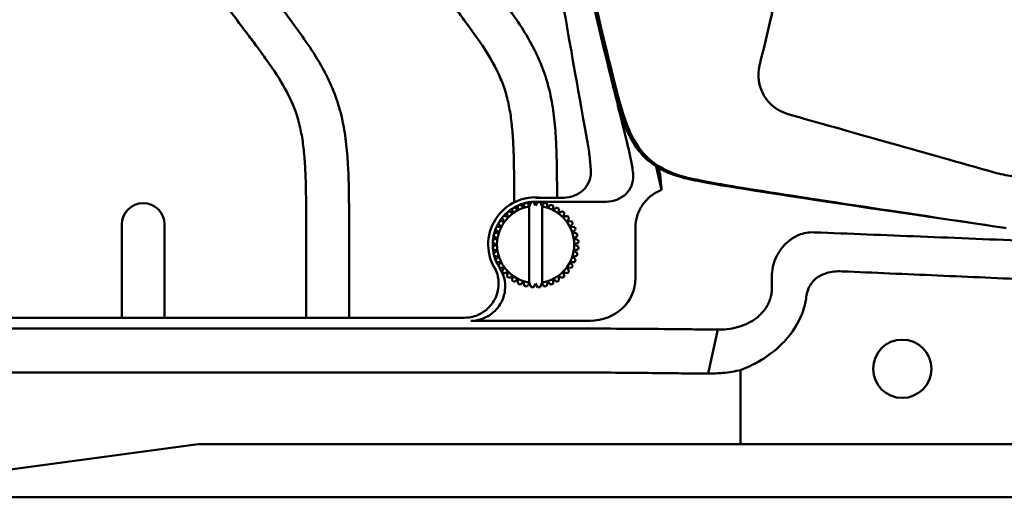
# Model space of a CAD drawing. Header units: millimetres. Extents: x 0 to 6049, y -120 to 1682.
# Tile 134 of 256: x 1261 to 1376, y 995 to 1051. Entities that reach past the tile are written whole.
import ezdxf

# ---------------------------------------------------------------- set-up
doc = ezdxf.new("R2010")
doc.units = ezdxf.units.MM
doc.header["$LTSCALE"] = 2
doc.layers.add('Sichtbar (ISO)', color=7, linetype='Continuous', lineweight=50)

msp = doc.modelspace()

# ---------------------------------------------------------------- linework, layer by layer
at = {"layer": 'Sichtbar (ISO)'}
for p, q in [((1350.718, 1037.962), (1350.718, 1037.962)), ((1335.217, 1033.996), (1335.857, 1031.27)), ((1318.657, 1029.795), (1318.657, 1030.014)), ((1320.444, 1029.374), (1320.623, 1029.841)), ((1320.623, 1029.841), (1320.623, 1029.841)), ((1320.907, 1029.864), (1321.157, 1029.43)), ((1324.446, 1030.341), (1321.157, 1030.341)), ((1321.157, 1029.87), (1329.402, 1029.87)), ((1321.157, 1029.43), (1321.407, 1029.864)), ((1321.407, 1029.864), (1321.407, 1029.864)), ((1321.691, 1029.841), (1321.871, 1029.374)), ((1322.185, 1029.763), (1322.185, 1029.763)), ((1318.424, 1029.057), (1318.424, 1029.057)), ((1319.113, 1029.433), (1319.113, 1029.433)), ((1319.852, 1029.696), (1319.852, 1029.696)), ((1320.444, 1029.374), (1320.407, 1029.419)), ((1320.407, 1029.307), (1320.407, 1020.433)), ((1321.871, 1029.374), (1321.907, 1029.419)), ((1321.907, 1020.32), (1321.907, 1029.419)), ((1321.907, 1029.419), (1321.907, 1029.419)), ((1321.907, 1029.307), (1321.907, 1020.433)), ((1322.938, 1029.542), (1322.938, 1029.542)), ((1323.647, 1029.206), (1323.647, 1029.206)), ((1324.295, 1028.763), (1324.295, 1028.763)), ((1316.97, 1027.603), (1317.468, 1027.55)), ((1317.264, 1028.007), (1317.264, 1028.007)), ((1317.449, 1028.224), (1317.932, 1028.095)), ((1317.803, 1028.578), (1317.803, 1028.578)), ((1325.344, 1027.603), (1324.847, 1027.55)), ((1324.847, 1027.55), (1325.344, 1027.603)), ((1324.865, 1028.224), (1324.865, 1028.224)), ((1325.344, 1027.603), (1325.344, 1027.603)), ((1272.907, 1016.33), (1272.907, 1027.201)), ((1277.907, 1027.201), (1277.907, 1016.33)), ((1294.407, 1016.33), (1294.407, 1027.026)), ((1299.407, 1027.026), (1299.407, 1016.33)), ((1316.485, 1026.651), (1316.485, 1026.651)), ((1316.594, 1026.914), (1317.094, 1026.94)), ((1316.821, 1027.36), (1316.821, 1027.36)), ((1325.221, 1026.94), (1325.72, 1026.914)), ((1332.804, 1020.932), (1332.804, 1026.858)), ((1316.186, 1025.404), (1316.186, 1025.404)), ((1316.264, 1025.898), (1316.264, 1025.898)), ((1316.331, 1026.175), (1316.331, 1026.175)), ((1316.653, 1025.583), (1316.653, 1025.583)), ((1316.82, 1026.279), (1316.82, 1026.279)), ((1325.495, 1026.279), (1325.984, 1026.175)), ((1316.163, 1025.12), (1316.163, 1025.12)), ((1316.163, 1024.62), (1316.163, 1024.62)), ((1316.186, 1024.335), (1316.186, 1024.335)), ((1316.596, 1024.87), (1316.596, 1024.87)), ((1316.653, 1024.156), (1316.653, 1024.156)), ((1316.264, 1023.842), (1316.264, 1023.842)), ((1316.331, 1023.564), (1316.331, 1023.564)), ((1316.331, 1023.564), (1316.331, 1023.564)), ((1316.82, 1023.46), (1316.331, 1023.564)), ((1316.485, 1023.089), (1316.485, 1023.089)), ((1316.82, 1023.46), (1316.82, 1023.46)), ((1317.094, 1022.799), (1316.594, 1022.825)), ((1316.821, 1022.38), (1316.821, 1022.38)), ((1317.468, 1022.189), (1316.97, 1022.137)), ((1317.264, 1021.732), (1317.264, 1021.732)), ((1325.344, 1022.137), (1324.847, 1022.189)), ((1325.72, 1022.825), (1325.221, 1022.799)), ((1317.803, 1021.162), (1317.803, 1021.162)), ((1318.424, 1020.683), (1318.424, 1020.683)), ((1324.295, 1020.977), (1324.295, 1020.977)), ((1324.382, 1021.645), (1324.865, 1021.515)), ((1324.865, 1021.515), (1324.382, 1021.645)), ((1324.865, 1021.515), (1324.865, 1021.515)), ((1348.715, 1019.84), (1348.715, 1021.343)), ((1319.113, 1020.307), (1319.113, 1020.307)), ((1319.852, 1020.043), (1319.852, 1020.043)), ((1320.444, 1020.365), (1320.407, 1020.32)), ((1320.623, 1019.898), (1320.444, 1020.365)), ((1320.623, 1019.898), (1320.623, 1019.898)), ((1321.157, 1020.309), (1320.907, 1019.876)), ((1321.407, 1019.876), (1321.157, 1020.309)), ((1321.407, 1019.876), (1321.407, 1019.876)), ((1321.871, 1020.365), (1321.691, 1019.898)), ((1321.871, 1020.365), (1321.907, 1020.32)), ((1321.907, 1020.32), (1321.907, 1020.32)), ((1322.185, 1019.977), (1322.185, 1019.977)), ((1322.938, 1020.198), (1322.938, 1020.198)), ((1323.647, 1020.534), (1323.647, 1020.534)), ((1244.907, 1016.33), (1312.846, 1016.33)), ((1244.784, 1015.06), (1327.103, 1015.06)), ((1313.605, 1015.977), (1327.502, 1015.977)), ((1342.394, 1014.955), (1341.278, 1009.824)), ((1240.65, 1009.93), (1327.103, 1009.93)), ((1345.056, 1010.229), (1345.056, 1001.57)), ((1243.744, 996.418), (1281.8, 1001.57)), ((1281.8, 1001.57), (1327.103, 1001.57)), ((1327.103, 1001.57), (1335.82, 1001.57)), ((1343.001, 1001.57), (1335.82, 1001.57)), ((1345.056, 1001.57), (1343.001, 1001.57)), ((1412.759, 1001.57), (1345.056, 1001.57)), ((1248.605, 995.37), (1261.407, 995.37)), ((1261.407, 995.37), (1496.407, 995.37))]:
    msp.add_line(p, q, dxfattribs=at)
msp.add_circle((1363.907, 1010.37), 3.4, dxfattribs=at)
for centre, radius, start, end in [((1343.907, 1047.37), 4, 26.25252, 26.25429), ((1343.907, 1047.37), 4, 321.64499, 321.64661), ((1343.907, 1047.37), 4, 311.19382, 311.19477), ((1343.907, 1047.37), 5.5, 302.30501, 302.3052), ((1321.157, 1024.87), 5.524, 82.10383, 213.77581), ((1321.157, 1024.87), 5, 101.86598, 105.13402), ((1321.157, 1024.87), 5, 96.13404, 101.866), ((1321.157, 1024.87), 5, 92.86598, 96.13402), ((1321.157, 1024.87), 5, 89.99968, 92.86551), ((1321.157, 1024.87), 5, 83.86598, 87.13402), ((1321.157, 1024.87), 5, 74.86598, 78.13402), ((1275.407, 1027.201), 2.5, 0, 180), ((1321.157, 1024.87), 4.5, 99.59407, 260.40593), ((1321.157, 1024.87), 5, 128.86598, 132.13402), ((1321.157, 1024.87), 5, 123.13403, 128.866), ((1321.157, 1024.87), 5, 119.86598, 123.13402), ((1321.157, 1024.87), 5, 114.13403, 119.866), ((1321.157, 1024.87), 5, 110.86598, 114.13402), ((1321.157, 1024.87), 5, 105.13404, 110.866), ((1321.157, 1024.87), 4.5, 279.59407, 80.40593), ((1321.157, 1024.87), 5, 65.86598, 69.13402), ((1321.157, 1024.87), 5, 56.86598, 60.13402), ((1321.157, 1024.87), 5, 47.86598, 51.13402), ((1321.157, 1024.87), 5, 146.86598, 150.13402), ((1321.157, 1024.87), 5, 141.13403, 146.866), ((1321.157, 1024.87), 5, 137.86598, 141.13402), ((1321.157, 1024.87), 5, 132.13403, 137.866), ((1321.157, 1024.87), 5, 38.86598, 42.13402), ((1321.157, 1024.87), 5, 29.86598, 33.13402), ((1321.157, 1024.87), 5, 159.13402, 164.86599), ((1321.157, 1024.87), 5, 155.86598, 159.13402), ((1321.157, 1024.87), 5, 150.13403, 155.86599), ((1321.157, 1024.87), 5, 20.86598, 24.13402), ((1321.157, 1024.87), 5, 173.86598, 177.13402), ((1321.157, 1024.87), 5, 168.13402, 173.86599), ((1321.157, 1024.87), 5, 164.86598, 168.13402), ((1321.157, 1024.87), 5, 11.86598, 15.13402), ((1321.157, 1024.87), 5, 2.86598, 6.13402), ((1321.157, 1024.87), 5, 177.13402, 182.86599), ((1321.157, 1024.87), 5, 182.86598, 186.13402), ((1321.157, 1024.87), 5, 186.13402, 191.86598), ((1321.157, 1024.87), 5, 353.86598, 357.13402), ((1321.157, 1024.87), 5, 191.86598, 195.13402), ((1321.157, 1024.87), 5, 195.13401, 200.86598), ((1321.157, 1024.87), 5, 200.86598, 204.13402), ((1321.157, 1024.87), 5, 335.86598, 339.13402), ((1321.157, 1024.87), 5, 344.86598, 348.13402), ((1321.157, 1024.87), 5, 204.13401, 209.86598), ((1321.157, 1024.87), 5, 209.86598, 213.13402), ((1321.157, 1024.87), 5, 218.86598, 222.13402), ((1321.157, 1024.87), 5, 317.86598, 321.13402), ((1321.157, 1024.87), 5, 326.86598, 330.13402), ((1321.157, 1024.87), 5, 227.86598, 231.13402), ((1321.157, 1024.87), 5, 236.86598, 240.13402), ((1321.157, 1024.87), 5, 299.86598, 303.13402), ((1321.157, 1024.87), 5, 308.86598, 312.13402), ((1321.157, 1024.87), 5, 245.86598, 249.13402), ((1321.157, 1024.87), 5, 254.86598, 258.13402), ((1321.157, 1024.87), 5, 263.86598, 267.13402), ((1321.157, 1024.87), 5, 272.86598, 276.13402), ((1321.157, 1024.87), 5, 281.86598, 285.13402), ((1321.157, 1024.87), 5, 290.86598, 294.13402)]:
    msp.add_arc(centre, radius, start, end, dxfattribs=at)
msp.add_ellipse((1327.452, 1020.979), major_axis=(5.341, -0.366), ratio=0.9340121, start_param=4.7856883, end_param=6.3472179, dxfattribs=at)
for points, knots in [([(1316.88, 1096.852), (1317.938, 1090.655), (1319.536, 1081.383), (1324.447, 1052.516), (1324.595, 1051.314), (1327.18, 1037.035)], [-8.7844726, -8.7844726, -8.7844726, -8.7844726, -4.3532592, -4.3532592, -0.0000019, -0.0000019, -0.0000019, -0.0000019]), ([(1376.007, 1026.795), (1342.275, 1031.737), (1336.018, 1032.778), (1331.907, 1036.599), (1329.705, 1044.788), (1320.521, 1084.766), (1317.803, 1096.817), (1317.796, 1096.846)], [0, 0, 0, 0, 0.21405303, 0.43408641, 0.6541198, 0.87415318, 0.87468135, 0.87468135, 0.87468135, 0.87468135]), ([(1318.029, 1096.849), (1318.757, 1093.6), (1319.676, 1089.547), (1322.115, 1078.886), (1323.473, 1072.988), (1326.7, 1059.057), (1329.749, 1045.968), (1331.247, 1040.454), (1331.751, 1038.642), (1333.326, 1035.871), (1334.051, 1035.093), (1335.647, 1033.854), (1336.595, 1033.401), (1338.221, 1032.816), (1339.223, 1032.546), (1342.132, 1032.017), (1342.719, 1031.915), (1343.778, 1031.733), (1344.481, 1031.613), (1348.928, 1030.885), (1354.257, 1030.069), (1365.473, 1028.378), (1372.294, 1027.358), (1375.952, 1026.811)], [1.1174692, 1.1174692, 1.1174692, 1.1174692, 1.4523194, 1.4523194, 1.8115892, 1.8115892, 2.3558863, 2.3558863, 2.6151444, 2.6151444, 2.8040703, 2.8040703, 3.0213243, 3.0213243, 3.2054765, 3.2054765, 3.2452879, 3.2452879, 3.3076477, 3.3076477, 3.6138421, 3.6138421, 3.8534202, 3.8534202, 3.8534202, 3.8534202]), ([(1347.271, 1045.769), (1348.555, 1051.117), (1349.836, 1056.455), (1351.115, 1061.782), (1352.394, 1067.109), (1353.67, 1072.425), (1354.944, 1077.731), (1355.001, 1077.972), (1355.059, 1078.213), (1355.117, 1078.454), (1356.333, 1083.518), (1357.546, 1088.572), (1358.757, 1093.616)], [0, 0, 0, 0, 0.3333333, 0.3333333, 0.3333333, 0.6666667, 0.6666667, 0.6666667, 0.6818087, 0.6818087, 0.6818087, 1, 1, 1, 1]), ([(1318.657, 1030.014), (1318.656, 1031.29), (1318.654, 1033.359), (1318.587, 1036.15), (1318.453, 1038.332), (1318.21, 1040.338), (1317.873, 1041.948), (1317.418, 1043.439), (1316.593, 1045.467), (1315.28, 1047.657), (1313.896, 1049.626), (1312.856, 1051.046), (1311.113, 1053.373), (1307.474, 1058.192), (1303.662, 1063.2), (1300.566, 1067.362), (1299.239, 1069.25), (1297.765, 1071.545), (1296.551, 1073.917), (1295.619, 1076.999), (1295.293, 1079.608), (1295.157, 1082.885), (1295.157, 1084.91), (1295.157, 1086.245)], [0, 0, 0, 0, 0.0608257, 0.0985275, 0.1329671, 0.1649618, 0.1947283, 0.2111858, 0.2391865, 0.2987194, 0.3323121, 0.3537806, 0.3823973, 0.4706436, 0.6409893, 0.6818033, 0.7173771, 0.750735, 0.8116004, 0.8437163, 0.9035957, 0.9364005, 1, 1, 1, 1]), ([(1300.157, 1086.245), (1300.158, 1085.343), (1300.16, 1084.025), (1300.191, 1082.231), (1300.251, 1080.718), (1300.392, 1079.086), (1300.69, 1077.445), (1301.184, 1075.929), (1301.919, 1074.398), (1303.11, 1072.403), (1305.038, 1069.681), (1307.97, 1065.788), (1311.543, 1061.07), (1315.021, 1056.474), (1317.802, 1052.771), (1319.686, 1050.034), (1321.075, 1047.6), (1322.145, 1045.166), (1322.894, 1042.572), (1323.337, 1039.871), (1323.545, 1037.253), (1323.653, 1034.069), (1323.657, 1031.807), (1323.657, 1030.341)], [0, 0, 0, 0, 0.04297559, 0.06278076, 0.0854317, 0.11514694, 0.14072638, 0.16476834, 0.190854, 0.22144305, 0.27524796, 0.3494912, 0.45329026, 0.55673705, 0.62367313, 0.67355519, 0.71475576, 0.75686986, 0.79990096, 0.84305468, 0.88707708, 0.92495401, 0.99479753, 0.99479753, 0.99479753, 0.99479753]), ([(1294.407, 1027.026), (1294.406, 1028.302), (1294.404, 1030.371), (1294.337, 1033.162), (1294.203, 1035.344), (1293.96, 1037.35), (1293.623, 1038.96), (1293.168, 1040.451), (1292.343, 1042.479), (1291.03, 1044.669), (1289.646, 1046.638), (1288.606, 1048.058), (1286.863, 1050.385), (1283.224, 1055.204), (1279.412, 1060.212), (1276.316, 1064.374), (1274.989, 1066.262), (1273.515, 1068.557), (1272.301, 1070.929), (1271.369, 1074.011), (1271.043, 1076.62), (1270.907, 1079.897), (1270.907, 1081.922), (1270.907, 1083.257)], [0, 0, 0, 0, 0.0608257, 0.0985275, 0.1329671, 0.1649618, 0.1947283, 0.2111858, 0.2391865, 0.2987194, 0.3323121, 0.3537806, 0.3823973, 0.4706436, 0.6409893, 0.6818033, 0.7173771, 0.750735, 0.8116004, 0.8437163, 0.9035957, 0.9364005, 1, 1, 1, 1]), ([(1275.907, 1083.257), (1275.908, 1082.355), (1275.91, 1081.037), (1275.941, 1079.243), (1276.001, 1077.729), (1276.142, 1076.098), (1276.44, 1074.457), (1276.934, 1072.941), (1277.669, 1071.41), (1278.86, 1069.415), (1280.788, 1066.693), (1283.72, 1062.8), (1287.293, 1058.082), (1290.771, 1053.486), (1293.552, 1049.783), (1295.436, 1047.046), (1296.825, 1044.612), (1297.895, 1042.178), (1298.644, 1039.584), (1299.087, 1036.883), (1299.295, 1034.265), (1299.407, 1030.972), (1299.407, 1028.601), (1299.407, 1027.026)], [0, 0, 0, 0, 0.0429756, 0.0627808, 0.0854317, 0.1151469, 0.1407264, 0.1647683, 0.190854, 0.2214431, 0.275248, 0.3494912, 0.4532903, 0.556737, 0.6236731, 0.6735552, 0.7147558, 0.7568699, 0.799901, 0.8430547, 0.8870771, 0.924954, 1, 1, 1, 1]), ([(1350.607, 1040.09), (1349.441, 1040.419), (1348.394, 1041.228), (1347.782, 1042.278), (1347.171, 1043.327), (1346.994, 1044.616), (1347.271, 1045.769)], [0, 0, 0, 0, 0.5, 0.5, 0.5, 1, 1, 1, 1]), ([(1374.625, 1033.296), (1370.597, 1034.435), (1366.568, 1035.573), (1355.653, 1038.661), (1354.238, 1039.066), (1350.607, 1040.09)], [-1.79605, -1.79605, -1.79605, -1.79605, -1.1332728, -1.1332728, -0.000001, -0.000001, -0.000001, -0.000001]), ([(1327.604, 1033.468), (1327.57, 1034.065), (1327.517, 1034.66), (1327.376, 1035.85), (1327.287, 1036.444), (1327.18, 1037.035)], [-0.3594688, -0.3594688, -0.3594688, -0.3594688, -0.18012366, -0.18012366, -0.0000019, -0.0000019, -0.0000019, -0.0000019]), ([(1332.526, 1033.224), (1332.454, 1033.746), (1332.368, 1034.265), (1332.169, 1035.298), (1332.057, 1035.812), (1331.93, 1036.323)], [0.00000226, 0.00000226, 0.00000226, 0.00000226, 0.15785096, 0.15785096, 0.31569903, 0.31569903, 0.31569903, 0.31569903]), ([(1327.604, 1033.468), (1327.606, 1033.426), (1327.608, 1033.384), (1327.609, 1033.343), (1327.613, 1032.98), (1327.53, 1032.553), (1327.247, 1031.875), (1326.993, 1031.507), (1326.449, 1030.977), (1326.058, 1030.726), (1325.324, 1030.431), (1324.849, 1030.341), (1324.446, 1030.341)], [-0.01229053, -0.01229053, -0.01229053, -0.01229053, 0, 0, 0, 0.10878537, 0.10878537, 0.22048454, 0.22048454, 0.33672611, 0.33672611, 0.45762173, 0.45762173, 0.45762173, 0.45762173]), ([(1332.526, 1033.224), (1332.541, 1033.103), (1332.551, 1032.984), (1332.553, 1032.871), (1332.557, 1032.508), (1332.474, 1032.081), (1332.191, 1031.402), (1331.938, 1031.034), (1331.395, 1030.504), (1331.005, 1030.253), (1330.275, 1029.96), (1329.803, 1029.87), (1329.402, 1029.87)], [1.80021845, 1.80021845, 1.80021845, 1.80021845, 1.83413212, 1.83413212, 1.83413212, 1.94306783, 1.94306783, 2.05470501, 2.05470501, 2.17058117, 2.17058117, 2.29081775, 2.29081775, 2.29081775, 2.29081775]), ([(1335.734, 1032.547), (1335.734, 1032.576), (1335.729, 1032.623), (1335.709, 1032.771), (1335.691, 1032.881), (1335.629, 1033.228), (1335.576, 1033.499), (1335.51, 1033.819)], [0.00002184, 0.00002184, 0.00002184, 0.00002184, 0.07551287, 0.07551287, 0.16880994, 0.16880994, 0.31338762, 0.31338762, 0.31338762, 0.31338762]), ([(1378.907, 1032.706), (1378.185, 1032.704), (1377.462, 1032.754), (1376.031, 1032.951), (1375.321, 1033.099), (1374.625, 1033.296)], [-0.43415332, -0.43415332, -0.43415332, -0.43415332, -0.21723036, -0.21723036, -0.000001, -0.000001, -0.000001, -0.000001]), ([(1335.857, 1031.27), (1335.816, 1031.57), (1335.785, 1031.83), (1335.744, 1032.253), (1335.734, 1032.423), (1335.734, 1032.547)], [-0.66749659, -0.66749659, -0.66749659, -0.66749659, -0.32759545, -0.32759545, -0.00000214, -0.00000214, -0.00000214, -0.00000214]), ([(1332.804, 1026.858), (1332.804, 1027.31), (1332.869, 1027.759), (1333.137, 1028.661), (1333.35, 1029.103), (1333.899, 1029.899), (1334.228, 1030.248), (1334.984, 1030.845), (1335.406, 1031.088), (1335.857, 1031.27)], [-0.57164505, -0.57164505, -0.57164505, -0.57164505, -0.43594971, -0.43594971, -0.28910683, -0.28910683, -0.14561376, -0.14561376, -0.00000685, -0.00000685, -0.00000685, -0.00000685]), ([(1320.623, 1029.841), (1320.602, 1029.788), (1320.562, 1029.682), (1320.502, 1029.526), (1320.463, 1029.425), (1320.444, 1029.374)], [0, 0, 0, 0, 0.33333333, 0.66666667, 0.99991036, 0.99991036, 0.99991036, 0.99991036]), ([(1321.407, 1029.864), (1321.379, 1029.814), (1321.322, 1029.716), (1321.238, 1029.571), (1321.184, 1029.477), (1321.157, 1029.431)], [0, 0, 0, 0, 0.33333333, 0.66666667, 0.99989868, 0.99989868, 0.99989868, 0.99989868]), ([(1322.185, 1029.763), (1322.149, 1029.718), (1322.078, 1029.63), (1321.973, 1029.501), (1321.904, 1029.416), (1321.871, 1029.374)], [0, 0, 0, 0, 0.33333333, 0.66666667, 0.9998895, 0.9998895, 0.9998895, 0.9998895]), ([(1318.424, 1029.057), (1318.43, 1029), (1318.442, 1028.887), (1318.459, 1028.721), (1318.471, 1028.613), (1318.476, 1028.56)], [0, 0, 0, 0, 0.33333333, 0.66666667, 0.99994042, 0.99994042, 0.99994042, 0.99994042]), ([(1319.113, 1029.433), (1319.11, 1029.375), (1319.104, 1029.262), (1319.095, 1029.096), (1319.089, 1028.987), (1319.087, 1028.933)], [0, 0, 0, 0, 0.33333333, 0.66666667, 0.99991643, 0.99991643, 0.99991643, 0.99991643]), ([(1319.852, 1029.696), (1319.84, 1029.64), (1319.816, 1029.529), (1319.782, 1029.366), (1319.759, 1029.26), (1319.748, 1029.207)], [0, 0, 0, 0, 0.33333333, 0.66666667, 0.9998945, 0.9998945, 0.9998945, 0.9998945]), ([(1322.938, 1029.542), (1322.895, 1029.503), (1322.811, 1029.428), (1322.687, 1029.316), (1322.607, 1029.243), (1322.567, 1029.207)], [0, 0, 0, 0, 0.33333333, 0.66666667, 0.99983712, 0.99983712, 0.99983712, 0.99983712]), ([(1323.647, 1029.206), (1323.599, 1029.175), (1323.504, 1029.113), (1323.364, 1029.022), (1323.273, 1028.963), (1323.228, 1028.933)], [0, 0, 0, 0, 0.33333333, 0.66666667, 0.99983213, 0.99983213, 0.99983213, 0.99983213]), ([(1324.295, 1028.763), (1324.242, 1028.74), (1324.139, 1028.693), (1323.986, 1028.626), (1323.887, 1028.581), (1323.838, 1028.56)], [0, 0, 0, 0, 0.33333333, 0.66666667, 0.99983128, 0.99983128, 0.99983128, 0.99983128]), ([(1317.264, 1028.007), (1317.287, 1027.955), (1317.334, 1027.851), (1317.401, 1027.699), (1317.446, 1027.6), (1317.467, 1027.55)], [0, 0, 0, 0, 0.33333333, 0.66666667, 0.99999218, 0.99999218, 0.99999218, 0.99999218]), ([(1317.803, 1028.578), (1317.818, 1028.522), (1317.847, 1028.413), (1317.89, 1028.252), (1317.918, 1028.147), (1317.932, 1028.095)], [0, 0, 0, 0, 0.33333333, 0.66666667, 0.99996588, 0.99996588, 0.99996588, 0.99996588]), ([(1324.865, 1028.224), (1324.81, 1028.209), (1324.7, 1028.18), (1324.539, 1028.137), (1324.434, 1028.109), (1324.382, 1028.095)], [0, 0, 0, 0, 0.33333333, 0.66666667, 0.99983458, 0.99983458, 0.99983458, 0.99983458]), ([(1351.861, 1026.001), (1351.452, 1025.829), (1351.063, 1025.595), (1350.337, 1025.011), (1350.006, 1024.661), (1349.437, 1023.872), (1349.202, 1023.437), (1348.868, 1022.538), (1348.764, 1022.083), (1348.726, 1021.621)], [-0.57443719, -0.57443719, -0.57443719, -0.57443719, -0.43222654, -0.43222654, -0.28638547, -0.28638547, -0.13925501, -0.13925501, -0.00000157, -0.00000157, -0.00000157, -0.00000157]), ([(1353.629, 1026.297), (1353.311, 1026.31), (1352.996, 1026.292), (1352.397, 1026.19), (1352.12, 1026.111), (1351.861, 1026.001)], [0.00001267, 0.00001267, 0.00001267, 0.00001267, 0.09538449, 0.09538449, 0.18594618, 0.18594618, 0.18594618, 0.18594618]), ([(1378.913, 1025.276), (1374.624, 1025.458), (1370.327, 1025.635), (1361.895, 1025.974), (1357.762, 1026.137), (1353.629, 1026.297)], [-2.5320561, -2.5320561, -2.5320561, -2.5320561, -1.2412005, -1.2412005, -0.0000127, -0.0000127, -0.0000127, -0.0000127]), ([(1316.356, 1022.246), (1316.551, 1021.888), (1316.691, 1021.503), (1316.861, 1020.647), (1316.871, 1020.179), (1316.723, 1019.214), (1316.549, 1018.728), (1316.024, 1017.845), (1315.678, 1017.456), (1314.901, 1016.867), (1314.49, 1016.654), (1313.662, 1016.393), (1313.255, 1016.33), (1312.846, 1016.33)], [0.000001, 0.000001, 0.000001, 0.000001, 0.12232061, 0.12232061, 0.26173104, 0.26173104, 0.41522073, 0.41522073, 0.56986661, 0.56986661, 0.70768083, 0.70768083, 0.83045785, 0.83045785, 0.83045785, 0.83045785]), ([(1313.605, 1015.977), (1314.03, 1015.977), (1314.453, 1016.044), (1315.328, 1016.332), (1315.766, 1016.573), (1316.546, 1017.214), (1316.876, 1017.613), (1317.366, 1018.515), (1317.522, 1019.009), (1317.637, 1020.011), (1317.601, 1020.509), (1317.367, 1021.4), (1317.193, 1021.793), (1316.962, 1022.15)], [0.00001565, 0.00001565, 0.00001565, 0.00001565, 0.1275597, 0.1275597, 0.27629712, 0.27629712, 0.43036234, 0.43036234, 0.58436241, 0.58436241, 0.73294525, 0.73294525, 0.86076689, 0.86076689, 0.86076689, 0.86076689]), ([(1317.094, 1022.799), (1317.064, 1022.754), (1317.005, 1022.663), (1316.914, 1022.523), (1316.852, 1022.428), (1316.821, 1022.38)], [0.00000102, 0.00000102, 0.00000102, 0.00000102, 0.33333333, 0.66666667, 1, 1, 1, 1]), ([(1317.467, 1022.189), (1317.446, 1022.14), (1317.401, 1022.041), (1317.334, 1021.888), (1317.287, 1021.785), (1317.264, 1021.732)], [0.00002745, 0.00002745, 0.00002745, 0.00002745, 0.33333333, 0.66666667, 1, 1, 1, 1]), ([(1352.714, 1018.724), (1352.752, 1019.022), (1352.819, 1019.317), (1353.008, 1019.83), (1353.118, 1020.051), (1353.436, 1020.532), (1353.66, 1020.77), (1354.26, 1021.232), (1354.648, 1021.417), (1355.648, 1021.72), (1356.282, 1021.772), (1356.9, 1021.745)], [0.00001284, 0.00001284, 0.00001284, 0.00001284, 0.09024217, 0.09024217, 0.16431503, 0.16431503, 0.26332245, 0.26332245, 0.39181971, 0.39181971, 0.57679902, 0.57679902, 0.57679902, 0.57679902]), ([(1356.9, 1021.745), (1360.608, 1021.586), (1364.316, 1021.425), (1371.733, 1021.102), (1375.441, 1020.939), (1379.147, 1020.769)], [-2.2273234, -2.2273234, -2.2273234, -2.2273234, -1.1138643, -1.1138643, -0.0002505, -0.0002505, -0.0002505, -0.0002505]), ([(1317.932, 1021.645), (1317.918, 1021.593), (1317.89, 1021.488), (1317.847, 1021.327), (1317.818, 1021.217), (1317.803, 1021.162)], [0.0000532, 0.0000532, 0.0000532, 0.0000532, 0.33333333, 0.66666667, 1, 1, 1, 1]), ([(1318.476, 1021.18), (1318.471, 1021.127), (1318.459, 1021.018), (1318.442, 1020.853), (1318.43, 1020.74), (1318.424, 1020.683)], [0.00007764, 0.00007764, 0.00007764, 0.00007764, 0.33333333, 0.66666667, 1, 1, 1, 1]), ([(1319.087, 1020.806), (1319.089, 1020.752), (1319.095, 1020.644), (1319.104, 1020.477), (1319.11, 1020.364), (1319.113, 1020.307)], [0.00010018, 0.00010018, 0.00010018, 0.00010018, 0.33333333, 0.66666667, 1, 1, 1, 1]), ([(1323.228, 1020.806), (1323.273, 1020.777), (1323.364, 1020.718), (1323.504, 1020.627), (1323.599, 1020.565), (1323.647, 1020.534)], [0.00016903, 0.00016903, 0.00016903, 0.00016903, 0.33333333, 0.66666667, 1, 1, 1, 1]), ([(1323.838, 1021.18), (1323.887, 1021.158), (1323.986, 1021.114), (1324.139, 1021.046), (1324.242, 1021), (1324.295, 1020.977)], [0.00016679, 0.00016679, 0.00016679, 0.00016679, 0.33333333, 0.66666667, 1, 1, 1, 1]), ([(1348.726, 1021.621), (1348.723, 1021.575), (1348.72, 1021.529), (1348.716, 1021.436), (1348.715, 1021.389), (1348.715, 1021.343)], [-0.027892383, -0.027892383, -0.027892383, -0.027892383, -0.013947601, -0.013947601, -0.000003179, -0.000003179, -0.000003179, -0.000003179]), ([(1319.748, 1020.532), (1319.759, 1020.48), (1319.782, 1020.373), (1319.816, 1020.21), (1319.84, 1020.099), (1319.852, 1020.043)], [0.00012024, 0.00012024, 0.00012024, 0.00012024, 0.33333333, 0.66666667, 1, 1, 1, 1]), ([(1320.444, 1020.365), (1320.463, 1020.315), (1320.502, 1020.213), (1320.562, 1020.058), (1320.602, 1019.952), (1320.623, 1019.898)], [0.00009862, 0.00009862, 0.00009862, 0.00009862, 0.33333333, 0.66666667, 1, 1, 1, 1]), ([(1321.157, 1020.309), (1321.184, 1020.262), (1321.238, 1020.168), (1321.322, 1020.024), (1321.378, 1019.926), (1321.407, 1019.876)], [0.00010848, 0.00010848, 0.00010848, 0.00010848, 0.33333333, 0.66666667, 1, 1, 1, 1]), ([(1321.871, 1020.365), (1321.904, 1020.323), (1321.973, 1020.239), (1322.078, 1020.109), (1322.149, 1020.021), (1322.185, 1019.977)], [0.00011566, 0.00011566, 0.00011566, 0.00011566, 0.33333333, 0.66666667, 1, 1, 1, 1]), ([(1322.567, 1020.532), (1322.606, 1020.496), (1322.687, 1020.423), (1322.811, 1020.312), (1322.895, 1020.236), (1322.938, 1020.198)], [0.0001671, 0.0001671, 0.0001671, 0.0001671, 0.33333333, 0.66666667, 1, 1, 1, 1]), ([(1348.603, 1018.846), (1348.641, 1019.009), (1348.67, 1019.173), (1348.708, 1019.506), (1348.717, 1019.673), (1348.715, 1019.84)], [-0.1003904, -0.1003904, -0.1003904, -0.1003904, -0.05017966, -0.05017966, -0.00000996, -0.00000996, -0.00000996, -0.00000996]), ([(1343.201, 1014.977), (1343.597, 1015.007), (1343.985, 1015.062), (1344.781, 1015.241), (1345.184, 1015.366), (1345.745, 1015.602), (1345.911, 1015.68), (1346.377, 1015.926), (1346.67, 1016.113), (1347.148, 1016.49), (1347.339, 1016.664), (1347.763, 1017.118), (1348.004, 1017.433), (1348.293, 1017.97), (1348.37, 1018.137), (1348.468, 1018.393), (1348.498, 1018.479), (1348.555, 1018.659), (1348.581, 1018.752), (1348.603, 1018.846)], [-0.82949159, -0.82949159, -0.82949159, -0.82949159, -0.67822086, -0.67822086, -0.52162523, -0.52162523, -0.45475152, -0.45475152, -0.33047709, -0.33047709, -0.23861914, -0.23861914, -0.11156076, -0.11156076, -0.05662532, -0.05662532, -0.02906672, -0.02906672, -0.0000258, -0.0000258, -0.0000258, -0.0000258]), ([(1352.59, 1018.014), (1352.62, 1018.132), (1352.642, 1018.252), (1352.682, 1018.489), (1352.699, 1018.606), (1352.714, 1018.724)], [-0.07213655, -0.07213655, -0.07213655, -0.07213655, -0.035579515, -0.035579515, -0.000010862, -0.000010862, -0.000010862, -0.000010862]), ([(1352.59, 1018.014), (1352.47, 1017.467), (1352.254, 1016.696), (1351.177, 1014.731), (1350.624, 1014.056), (1349.637, 1013.003), (1348.879, 1012.309), (1346.963, 1011.067), (1346.026, 1010.601), (1345.056, 1010.229)], [0.00028891, 0.00028891, 0.00028891, 0.00028891, 0.16785162, 0.16785162, 0.32549188, 0.32549188, 0.51194612, 0.51194612, 0.66666481, 0.66666481, 0.66666481, 0.66666481]), ([(1338.057, 1014.995), (1336.352, 1015.016), (1334.569, 1015.033), (1330.877, 1015.055), (1328.997, 1015.06), (1327.103, 1015.06)], [0.0001086, 0.0001086, 0.0001086, 0.0001086, 0.5683735, 0.5683735, 1.1366001, 1.1366001, 1.1366001, 1.1366001]), ([(1342.394, 1014.955), (1341.645, 1014.959), (1340.907, 1014.965), (1339.458, 1014.978), (1338.748, 1014.986), (1338.057, 1014.995)], [0.00008023, 0.00008023, 0.00008023, 0.00008023, 0.23014246, 0.23014246, 0.46024313, 0.46024313, 0.46024313, 0.46024313]), ([(1343.201, 1014.977), (1343.064, 1014.967), (1342.928, 1014.961), (1342.659, 1014.953), (1342.526, 1014.953), (1342.394, 1014.955)], [0.000010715, 0.000010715, 0.000010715, 0.000010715, 0.046683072, 0.046683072, 0.093445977, 0.093445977, 0.093445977, 0.093445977]), ([(1327.103, 1009.93), (1328.607, 1009.932), (1330.108, 1009.923), (1333.042, 1009.901), (1334.466, 1009.887), (1335.82, 1009.864)], [0.00006929, 0.00006929, 0.00006929, 0.00006929, 0.45151771, 0.45151771, 0.90300658, 0.90300658, 0.90300658, 0.90300658]), ([(1335.82, 1009.864), (1336.689, 1009.853), (1337.582, 1009.845), (1339.406, 1009.832), (1340.335, 1009.827), (1341.278, 1009.824)], [-0.57940336, -0.57940336, -0.57940336, -0.57940336, -0.28972202, -0.28972202, -0.00004197, -0.00004197, -0.00004197, -0.00004197]), ([(1341.278, 1009.824), (1341.563, 1009.822), (1341.849, 1009.827), (1342.424, 1009.848), (1342.713, 1009.865), (1343.001, 1009.888)], [-0.17560556, -0.17560556, -0.17560556, -0.17560556, -0.08788565, -0.08788565, -0.00004746, -0.00004746, -0.00004746, -0.00004746]), ([(1343.001, 1009.888), (1343.37, 1009.923), (1343.698, 1009.965), (1344.385, 1010.079), (1344.722, 1010.148), (1345.056, 1010.229)], [-0.21089372, -0.21089372, -0.21089372, -0.21089372, -0.10378081, -0.10378081, -0.000001, -0.000001, -0.000001, -0.000001])]:
    msp.add_open_spline(points, degree=3, knots=knots, dxfattribs=at)
for points in [[(1331.93, 1036.323), (1331.156, 1039.46), (1330.544, 1041.944), (1330.021, 1044.076)], [(1320.129, 1029.763), (1320.161, 1029.724), (1320.224, 1029.646), (1320.317, 1029.532), (1320.377, 1029.457), (1320.407, 1029.419)], [(1321.907, 1029.419), (1321.937, 1029.457), (1321.998, 1029.531), (1322.091, 1029.646), (1322.154, 1029.724), (1322.185, 1029.763)], [(1318.02, 1028.763), (1318.072, 1028.74), (1318.176, 1028.693), (1318.328, 1028.626), (1318.427, 1028.581), (1318.476, 1028.559)], [(1318.476, 1028.559), (1318.471, 1028.613), (1318.459, 1028.721), (1318.442, 1028.887), (1318.43, 1029), (1318.424, 1029.057)], [(1318.667, 1029.206), (1318.715, 1029.175), (1318.811, 1029.113), (1318.95, 1029.022), (1319.042, 1028.963), (1319.087, 1028.933)], [(1319.087, 1028.933), (1319.09, 1028.987), (1319.095, 1029.096), (1319.104, 1029.262), (1319.11, 1029.375), (1319.113, 1029.433)], [(1319.376, 1029.542), (1319.419, 1029.503), (1319.503, 1029.428), (1319.627, 1029.316), (1319.708, 1029.243), (1319.748, 1029.207)], [(1319.748, 1029.207), (1319.759, 1029.26), (1319.782, 1029.366), (1319.816, 1029.529), (1319.84, 1029.64), (1319.852, 1029.696)], [(1322.463, 1029.696), (1322.475, 1029.64), (1322.498, 1029.529), (1322.533, 1029.366), (1322.555, 1029.26), (1322.567, 1029.207)], [(1322.567, 1029.207), (1322.607, 1029.243), (1322.687, 1029.316), (1322.811, 1029.428), (1322.896, 1029.503), (1322.938, 1029.542)], [(1323.202, 1029.433), (1323.205, 1029.375), (1323.211, 1029.262), (1323.219, 1029.096), (1323.225, 1028.987), (1323.228, 1028.933)], [(1323.228, 1028.933), (1323.273, 1028.963), (1323.364, 1029.022), (1323.504, 1029.113), (1323.599, 1029.174), (1323.647, 1029.206)], [(1323.89, 1029.057), (1323.884, 1029), (1323.872, 1028.887), (1323.855, 1028.721), (1323.844, 1028.613), (1323.838, 1028.559)], [(1323.838, 1028.559), (1323.887, 1028.581), (1323.986, 1028.626), (1324.139, 1028.693), (1324.242, 1028.74), (1324.295, 1028.763)], [(1317.468, 1027.55), (1317.446, 1027.6), (1317.401, 1027.699), (1317.334, 1027.851), (1317.287, 1027.955), (1317.264, 1028.007)], [(1317.932, 1028.095), (1317.918, 1028.147), (1317.89, 1028.252), (1317.847, 1028.413), (1317.818, 1028.522), (1317.803, 1028.578)], [(1324.512, 1028.578), (1324.497, 1028.522), (1324.467, 1028.413), (1324.424, 1028.252), (1324.396, 1028.147), (1324.382, 1028.095)], [(1324.382, 1028.095), (1324.434, 1028.109), (1324.539, 1028.137), (1324.7, 1028.18), (1324.81, 1028.209), (1324.865, 1028.224)], [(1325.05, 1028.007), (1325.027, 1027.955), (1324.981, 1027.851), (1324.913, 1027.699), (1324.869, 1027.6), (1324.847, 1027.55)], [(1316.485, 1026.651), (1316.523, 1026.608), (1316.599, 1026.524), (1316.711, 1026.4), (1316.784, 1026.319), (1316.82, 1026.279)], [(1316.82, 1026.279), (1316.784, 1026.319), (1316.711, 1026.4), (1316.599, 1026.524), (1316.524, 1026.608), (1316.485, 1026.651)], [(1316.821, 1027.36), (1316.852, 1027.312), (1316.914, 1027.216), (1317.005, 1027.077), (1317.064, 1026.985), (1317.094, 1026.94)], [(1317.094, 1026.94), (1317.064, 1026.985), (1317.005, 1027.077), (1316.914, 1027.216), (1316.852, 1027.312), (1316.821, 1027.36)], [(1325.493, 1027.36), (1325.462, 1027.312), (1325.4, 1027.216), (1325.309, 1027.077), (1325.25, 1026.985), (1325.221, 1026.94)], [(1325.829, 1026.651), (1325.791, 1026.608), (1325.715, 1026.524), (1325.604, 1026.4), (1325.531, 1026.319), (1325.495, 1026.279)], [(1316.653, 1025.583), (1316.602, 1025.564), (1316.501, 1025.525), (1316.345, 1025.465), (1316.239, 1025.425), (1316.186, 1025.404)], [(1316.186, 1025.404), (1316.239, 1025.425), (1316.345, 1025.465), (1316.501, 1025.525), (1316.602, 1025.564), (1316.653, 1025.583)], [(1316.264, 1025.898), (1316.309, 1025.862), (1316.397, 1025.79), (1316.526, 1025.686), (1316.611, 1025.617), (1316.653, 1025.583)], [(1316.653, 1025.583), (1316.611, 1025.617), (1316.526, 1025.685), (1316.397, 1025.79), (1316.309, 1025.862), (1316.264, 1025.898)], [(1316.82, 1026.279), (1316.767, 1026.268), (1316.661, 1026.245), (1316.498, 1026.211), (1316.387, 1026.187), (1316.331, 1026.175)], [(1316.331, 1026.175), (1316.387, 1026.187), (1316.498, 1026.211), (1316.661, 1026.245), (1316.767, 1026.268), (1316.82, 1026.279)], [(1326.05, 1025.898), (1326.006, 1025.862), (1325.918, 1025.79), (1325.788, 1025.686), (1325.704, 1025.617), (1325.662, 1025.583)], [(1325.662, 1025.583), (1325.712, 1025.564), (1325.814, 1025.525), (1325.969, 1025.465), (1326.075, 1025.425), (1326.129, 1025.404)], [(1316.163, 1025.12), (1316.213, 1025.091), (1316.311, 1025.034), (1316.456, 1024.951), (1316.55, 1024.897), (1316.596, 1024.87)], [(1316.596, 1024.87), (1316.55, 1024.897), (1316.456, 1024.951), (1316.311, 1025.034), (1316.213, 1025.091), (1316.163, 1025.12)], [(1316.596, 1024.87), (1316.55, 1024.843), (1316.456, 1024.789), (1316.311, 1024.705), (1316.213, 1024.648), (1316.163, 1024.62)], [(1316.163, 1024.62), (1316.213, 1024.648), (1316.311, 1024.705), (1316.456, 1024.788), (1316.55, 1024.843), (1316.596, 1024.87)], [(1316.186, 1024.335), (1316.239, 1024.315), (1316.345, 1024.274), (1316.501, 1024.215), (1316.602, 1024.176), (1316.653, 1024.156)], [(1316.653, 1024.156), (1316.602, 1024.176), (1316.501, 1024.215), (1316.345, 1024.274), (1316.239, 1024.315), (1316.186, 1024.335)], [(1316.653, 1024.156), (1316.611, 1024.122), (1316.526, 1024.054), (1316.397, 1023.949), (1316.309, 1023.878), (1316.264, 1023.842)], [(1316.264, 1023.842), (1316.309, 1023.878), (1316.397, 1023.949), (1316.526, 1024.054), (1316.611, 1024.122), (1316.653, 1024.156)], [(1326.129, 1024.335), (1326.075, 1024.315), (1325.969, 1024.274), (1325.814, 1024.215), (1325.712, 1024.176), (1325.662, 1024.156)], [(1325.662, 1024.156), (1325.704, 1024.122), (1325.788, 1024.054), (1325.918, 1023.949), (1326.006, 1023.878), (1326.05, 1023.842)], [(1326.151, 1025.12), (1326.101, 1025.091), (1326.003, 1025.034), (1325.859, 1024.951), (1325.765, 1024.897), (1325.718, 1024.87)], [(1325.718, 1024.87), (1325.765, 1024.843), (1325.859, 1024.789), (1326.003, 1024.705), (1326.101, 1024.648), (1326.151, 1024.62)], [(1316.82, 1023.46), (1316.784, 1023.42), (1316.711, 1023.34), (1316.599, 1023.216), (1316.523, 1023.131), (1316.485, 1023.089)], [(1316.485, 1023.089), (1316.523, 1023.131), (1316.599, 1023.216), (1316.711, 1023.34), (1316.784, 1023.42), (1316.82, 1023.46)], [(1325.984, 1023.564), (1325.928, 1023.552), (1325.817, 1023.529), (1325.654, 1023.494), (1325.547, 1023.472), (1325.495, 1023.46)], [(1325.495, 1023.46), (1325.531, 1023.42), (1325.603, 1023.34), (1325.715, 1023.216), (1325.791, 1023.131), (1325.829, 1023.089)], [(1316.821, 1022.38), (1316.852, 1022.428), (1316.914, 1022.523), (1317.005, 1022.663), (1317.064, 1022.754), (1317.094, 1022.799)], [(1317.264, 1021.732), (1317.287, 1021.785), (1317.334, 1021.888), (1317.401, 1022.04), (1317.446, 1022.14), (1317.468, 1022.189)], [(1324.847, 1022.189), (1324.869, 1022.14), (1324.913, 1022.041), (1324.981, 1021.888), (1325.027, 1021.785), (1325.05, 1021.732)], [(1325.221, 1022.799), (1325.25, 1022.754), (1325.309, 1022.663), (1325.4, 1022.523), (1325.462, 1022.428), (1325.493, 1022.38)], [(1317.932, 1021.645), (1317.88, 1021.631), (1317.775, 1021.603), (1317.614, 1021.56), (1317.505, 1021.53), (1317.449, 1021.515)], [(1317.803, 1021.162), (1317.818, 1021.217), (1317.847, 1021.327), (1317.89, 1021.488), (1317.918, 1021.593), (1317.932, 1021.645)], [(1318.476, 1021.18), (1318.427, 1021.158), (1318.328, 1021.114), (1318.176, 1021.046), (1318.072, 1021), (1318.02, 1020.977)], [(1318.424, 1020.683), (1318.43, 1020.74), (1318.442, 1020.853), (1318.459, 1021.018), (1318.471, 1021.127), (1318.476, 1021.18)], [(1319.087, 1020.806), (1319.042, 1020.777), (1318.95, 1020.718), (1318.811, 1020.627), (1318.715, 1020.565), (1318.667, 1020.534)], [(1319.113, 1020.307), (1319.11, 1020.364), (1319.104, 1020.477), (1319.095, 1020.644), (1319.09, 1020.752), (1319.087, 1020.806)], [(1323.228, 1020.806), (1323.225, 1020.752), (1323.219, 1020.644), (1323.211, 1020.477), (1323.205, 1020.364), (1323.202, 1020.307)], [(1323.647, 1020.534), (1323.599, 1020.565), (1323.504, 1020.627), (1323.364, 1020.718), (1323.273, 1020.777), (1323.228, 1020.806)], [(1323.838, 1021.18), (1323.844, 1021.127), (1323.855, 1021.018), (1323.872, 1020.853), (1323.884, 1020.74), (1323.89, 1020.683)], [(1324.295, 1020.977), (1324.242, 1021), (1324.139, 1021.046), (1323.986, 1021.114), (1323.887, 1021.158), (1323.838, 1021.18)], [(1324.382, 1021.645), (1324.396, 1021.593), (1324.424, 1021.488), (1324.467, 1021.327), (1324.497, 1021.217), (1324.512, 1021.162)], [(1319.748, 1020.532), (1319.708, 1020.496), (1319.627, 1020.424), (1319.503, 1020.312), (1319.419, 1020.236), (1319.376, 1020.198)], [(1319.852, 1020.043), (1319.84, 1020.099), (1319.816, 1020.21), (1319.782, 1020.373), (1319.759, 1020.48), (1319.748, 1020.532)], [(1320.407, 1020.32), (1320.377, 1020.283), (1320.317, 1020.208), (1320.224, 1020.094), (1320.161, 1020.016), (1320.129, 1019.977)], [(1322.185, 1019.977), (1322.154, 1020.016), (1322.091, 1020.094), (1321.998, 1020.208), (1321.937, 1020.283), (1321.907, 1020.32)], [(1322.567, 1020.532), (1322.555, 1020.48), (1322.533, 1020.373), (1322.498, 1020.21), (1322.475, 1020.099), (1322.463, 1020.043)], [(1322.938, 1020.198), (1322.896, 1020.236), (1322.811, 1020.312), (1322.687, 1020.423), (1322.607, 1020.496), (1322.567, 1020.532)]]:
    msp.add_open_spline(points, degree=3, dxfattribs=at)
for points, weights in [([(1320.407, 1029.307), (1320.407, 1029.362), (1320.407, 1029.419)], [1.03329574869, 1.03412362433, 1.03479394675]), ([(1321.907, 1029.419), (1321.907, 1029.362), (1321.907, 1029.307)], [1.03479394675, 1.03412362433, 1.03329574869]), ([(1320.407, 1020.32), (1320.407, 1020.377), (1320.407, 1020.433)], [1.03479394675, 1.03412362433, 1.03329574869]), ([(1321.907, 1020.433), (1321.907, 1020.377), (1321.907, 1020.32)], [1.03329574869, 1.03412362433, 1.03479394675])]:
    msp.add_rational_spline(points, weights, degree=2, dxfattribs=at)

doc.saveas('drawing.dxf')
